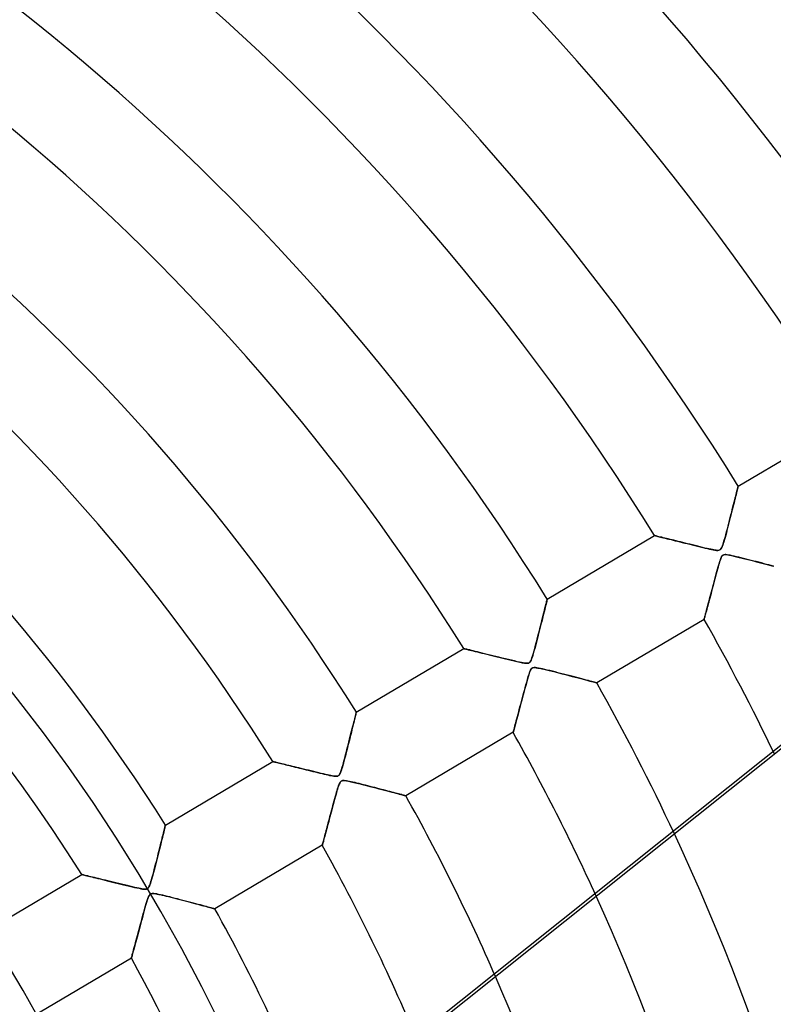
# Model space of a CAD drawing. Header units: millimetres. Extents: x -550 to 550, y -550 to 550.
# Tile 47 of 57: x 144 to 221, y 81 to 182. Entities that reach past the tile are written whole.
import ezdxf

# ---------------------------------------------------------------- set-up
doc = ezdxf.new("R2010")
doc.units = ezdxf.units.MM
doc.layers.add('HIDDEN', color=7, linetype='Continuous')
doc.layers.add('THICK', color=7, linetype='Continuous')

msp = doc.modelspace()

# ---------------------------------------------------------------- linework, layer by layer
at = {"layer": 'HIDDEN'}
for p, q in [((217.58, 134.49), (228.62, 141.01)), ((217.37, 133.61), (217.32, 133.42)), ((217.33, 133.47), (217.37, 133.65)), ((217.37, 133.65), (217.42, 133.81)), ((217.41, 133.79), (217.37, 133.61)), ((217.45, 133.94), (217.41, 133.79)), ((217.42, 133.81), (217.45, 133.96)), ((217.45, 133.96), (217.48, 134.09)), ((217.48, 134.08), (217.45, 133.94)), ((217.48, 134.09), (217.51, 134.21)), ((217.51, 134.2), (217.48, 134.08)), ((217.51, 134.21), (217.54, 134.31)), ((217.54, 134.3), (217.51, 134.2)), ((217.56, 134.38), (217.54, 134.3)), ((217.54, 134.31), (217.56, 134.38)), ((217.57, 134.44), (217.56, 134.38)), ((217.56, 134.38), (217.57, 134.44)), ((217.57, 134.44), (217.58, 134.47)), ((217.58, 134.47), (217.57, 134.44)), ((217.58, 134.49), (217.58, 134.47)), ((217.58, 134.47), (217.58, 134.49)), ((217.1, 132.55), (217.04, 132.3)), ((217.05, 132.35), (217.11, 132.6)), ((217.16, 132.78), (217.1, 132.55)), ((217.11, 132.6), (217.17, 132.84)), ((217.21, 133.01), (217.16, 132.78)), ((217.17, 132.84), (217.23, 133.07)), ((217.27, 133.22), (217.21, 133.01)), ((217.23, 133.07), (217.28, 133.28)), ((217.32, 133.42), (217.27, 133.22)), ((217.28, 133.28), (217.33, 133.47)), ((216.77, 131.26), (216.84, 131.54)), ((216.84, 131.54), (216.92, 131.82)), ((216.91, 131.79), (216.84, 131.52)), ((216.97, 132.05), (216.91, 131.79)), ((216.92, 131.82), (216.98, 132.09)), ((217.04, 132.3), (216.97, 132.05)), ((216.98, 132.09), (217.05, 132.35)), ((216.55, 130.39), (216.62, 130.68)), ((216.63, 130.72), (216.57, 130.46)), ((216.62, 130.68), (216.7, 130.97)), ((216.7, 130.99), (216.63, 130.72)), ((216.7, 130.97), (216.77, 131.26)), ((216.77, 131.25), (216.7, 130.99)), ((216.84, 131.52), (216.77, 131.25)), ((216.37, 129.69), (216.3, 129.45)), ((216.31, 129.49), (216.39, 129.79)), ((216.43, 129.94), (216.37, 129.69)), ((216.39, 129.79), (216.47, 130.09)), ((216.5, 130.2), (216.43, 129.94)), ((216.47, 130.09), (216.55, 130.39)), ((216.57, 130.46), (216.5, 130.2)), ((197.95, 122.88), (208.99, 129.41)), ((209, 129.4), (208.99, 129.41)), ((208.99, 129.41), (209, 129.4)), ((209.03, 129.4), (209, 129.4)), ((209, 129.4), (209.03, 129.4)), ((209.08, 129.38), (209.03, 129.4)), ((209.03, 129.4), (209.08, 129.38)), ((209.15, 129.37), (209.08, 129.38)), ((209.08, 129.38), (209.15, 129.37)), ((209.23, 129.35), (209.15, 129.37)), ((209.15, 129.37), (209.23, 129.35)), ((209.33, 129.32), (209.23, 129.35)), ((209.23, 129.35), (209.34, 129.32)), ((209.44, 129.29), (209.33, 129.32)), ((209.34, 129.32), (209.46, 129.29)), ((209.57, 129.26), (209.44, 129.29)), ((209.46, 129.29), (209.6, 129.26)), ((209.72, 129.23), (209.57, 129.26)), ((209.6, 129.26), (209.75, 129.22)), ((209.87, 129.19), (209.72, 129.23)), ((209.75, 129.22), (209.91, 129.18)), ((210.03, 129.15), (209.87, 129.19)), ((209.91, 129.18), (210.09, 129.14)), ((210.21, 129.11), (210.03, 129.15)), ((210.09, 129.14), (210.28, 129.09)), ((210.39, 129.06), (210.21, 129.11)), ((210.28, 129.09), (210.47, 129.04)), ((210.58, 129.01), (210.39, 129.06)), ((210.47, 129.04), (210.68, 128.99)), ((210.78, 128.97), (210.58, 129.01)), ((210.68, 128.99), (210.9, 128.94)), ((210.98, 128.92), (210.78, 128.97)), ((210.9, 128.94), (211.12, 128.88)), ((211.2, 128.86), (210.98, 128.92)), ((211.12, 128.88), (211.35, 128.82)), ((211.42, 128.81), (211.2, 128.86)), ((211.35, 128.82), (211.59, 128.76)), ((211.65, 128.75), (211.42, 128.81)), ((211.59, 128.76), (211.84, 128.7)), ((211.88, 128.69), (211.65, 128.75)), ((211.84, 128.7), (212.09, 128.64)), ((212.13, 128.63), (211.88, 128.69)), ((212.09, 128.64), (212.34, 128.58)), ((212.38, 128.57), (212.13, 128.63)), ((212.34, 128.58), (212.6, 128.51)), ((212.63, 128.51), (212.38, 128.57)), ((212.6, 128.51), (212.86, 128.45)), ((212.89, 128.44), (212.63, 128.51)), ((215.97, 128.34), (216.03, 128.51)), ((216.05, 128.59), (216, 128.42)), ((216.03, 128.51), (216.09, 128.71)), ((216.11, 128.78), (216.05, 128.59)), ((216.09, 128.71), (216.16, 128.94)), ((216.17, 128.99), (216.11, 128.78)), ((216.16, 128.94), (216.23, 129.21)), ((216.24, 129.21), (216.17, 128.99)), ((216.23, 129.21), (216.31, 129.49)), ((216.3, 129.45), (216.24, 129.21)), ((212.86, 128.45), (213.13, 128.38)), ((213.16, 128.38), (212.89, 128.44)), ((213.13, 128.38), (213.4, 128.32)), ((213.43, 128.31), (213.16, 128.38)), ((213.4, 128.32), (213.67, 128.25)), ((213.68, 128.25), (213.43, 128.31)), ((213.67, 128.25), (213.94, 128.19)), ((213.93, 128.19), (213.68, 128.25)), ((214.16, 128.13), (213.93, 128.19)), ((213.94, 128.19), (214.19, 128.13)), ((214.38, 128.08), (214.16, 128.13)), ((214.19, 128.13), (214.42, 128.07)), ((214.58, 128.04), (214.38, 128.08)), ((214.42, 128.07), (214.64, 128.02)), ((214.76, 128), (214.58, 128.04)), ((214.64, 128.02), (214.83, 127.98)), ((214.93, 127.96), (214.76, 128)), ((214.83, 127.98), (215.01, 127.95)), ((215.07, 127.93), (214.93, 127.96)), ((215.01, 127.95), (215.17, 127.92)), ((215.2, 127.91), (215.07, 127.93)), ((215.17, 127.92), (215.34, 127.89)), ((215.31, 127.9), (215.2, 127.91)), ((215.41, 127.89), (215.31, 127.9)), ((215.34, 127.89), (215.48, 127.89)), ((215.49, 127.89), (215.41, 127.89)), ((215.48, 127.89), (215.6, 127.9)), ((215.57, 127.89), (215.49, 127.89)), ((215.63, 127.9), (215.57, 127.89)), ((215.6, 127.9), (215.69, 127.93)), ((215.68, 127.92), (215.63, 127.9)), ((215.73, 127.95), (215.68, 127.92)), ((215.69, 127.93), (215.77, 127.98)), ((215.78, 127.99), (215.73, 127.95)), ((215.77, 127.98), (215.84, 128.07)), ((215.82, 128.04), (215.78, 127.99)), ((215.86, 128.1), (215.82, 128.04)), ((215.84, 128.07), (215.91, 128.19)), ((215.9, 128.17), (215.86, 128.1)), ((215.95, 128.28), (215.9, 128.17)), ((215.91, 128.19), (215.97, 128.34)), ((216, 128.42), (215.95, 128.28)), ((215.63, 126.53), (215.57, 126.35)), ((215.59, 126.41), (215.65, 126.6)), ((215.68, 126.7), (215.63, 126.53)), ((215.65, 126.6), (215.7, 126.77)), ((215.72, 126.84), (215.68, 126.7)), ((215.7, 126.77), (215.76, 126.93)), ((215.76, 126.96), (215.72, 126.84)), ((215.76, 126.93), (215.81, 127.09)), ((215.8, 127.06), (215.76, 126.96)), ((215.84, 127.15), (215.8, 127.06)), ((215.81, 127.09), (215.88, 127.22)), ((215.88, 127.23), (215.84, 127.15)), ((215.88, 127.22), (215.94, 127.32)), ((215.92, 127.29), (215.88, 127.23)), ((215.96, 127.34), (215.92, 127.29)), ((215.94, 127.32), (216.02, 127.38)), ((216.01, 127.38), (215.96, 127.34)), ((216.05, 127.41), (216.01, 127.38)), ((216.02, 127.38), (216.1, 127.43)), ((216.11, 127.43), (216.05, 127.41)), ((216.1, 127.43), (216.21, 127.45)), ((216.17, 127.44), (216.11, 127.43)), ((216.24, 127.45), (216.17, 127.44)), ((216.21, 127.45), (216.35, 127.45)), ((216.33, 127.45), (216.24, 127.45)), ((216.45, 127.44), (216.33, 127.45)), ((216.35, 127.45), (216.51, 127.43)), ((216.59, 127.41), (216.45, 127.44)), ((216.51, 127.43), (216.68, 127.4)), ((216.77, 127.38), (216.59, 127.41)), ((216.68, 127.4), (216.89, 127.36)), ((216.96, 127.34), (216.77, 127.38)), ((216.89, 127.36), (217.13, 127.3)), ((217.17, 127.29), (216.96, 127.34)), ((217.13, 127.3), (217.4, 127.24)), ((217.4, 127.24), (217.17, 127.29)), ((217.4, 127.24), (217.68, 127.17)), ((217.64, 127.18), (217.4, 127.24)), ((217.88, 127.12), (217.64, 127.18)), ((217.68, 127.17), (217.98, 127.1)), ((218.14, 127.06), (217.88, 127.12)), ((217.98, 127.1), (218.28, 127.02)), ((218.39, 127), (218.14, 127.06)), ((218.28, 127.02), (218.58, 126.95)), ((218.65, 126.93), (218.39, 127)), ((218.58, 126.95), (218.88, 126.87)), ((218.92, 126.86), (218.65, 126.93)), ((218.88, 126.87), (219.17, 126.8)), ((219.18, 126.79), (218.92, 126.86)), ((219.17, 126.8), (219.46, 126.72)), ((219.45, 126.73), (219.18, 126.79)), ((219.72, 126.66), (219.45, 126.73)), ((219.46, 126.72), (219.74, 126.65)), ((219.98, 126.59), (219.72, 126.66)), ((219.74, 126.65), (220.01, 126.58)), ((220.24, 126.52), (219.98, 126.59)), ((220.01, 126.58), (220.28, 126.51)), ((220.49, 126.45), (220.24, 126.52)), ((220.28, 126.51), (220.55, 126.44)), ((215.33, 125.47), (215.26, 125.21)), ((215.33, 125.46), (215.4, 125.72)), ((215.39, 125.71), (215.33, 125.47)), ((215.46, 125.94), (215.39, 125.71)), ((215.4, 125.72), (215.47, 125.97)), ((215.52, 126.15), (215.46, 125.94)), ((215.47, 125.97), (215.53, 126.2)), ((215.57, 126.35), (215.52, 126.15)), ((215.53, 126.2), (215.59, 126.41)), ((220.74, 126.39), (220.49, 126.45)), ((220.55, 126.44), (220.8, 126.37)), ((220.97, 126.33), (220.74, 126.39)), ((220.8, 126.37), (221.03, 126.31)), ((221.2, 126.27), (220.97, 126.33)), ((221.03, 126.31), (221.26, 126.25)), ((215.04, 124.39), (215.11, 124.65)), ((215.12, 124.68), (215.05, 124.42)), ((215.11, 124.65), (215.18, 124.92)), ((215.19, 124.95), (215.12, 124.68)), ((215.18, 124.92), (215.25, 125.19)), ((215.26, 125.21), (215.19, 124.95)), ((215.25, 125.19), (215.33, 125.46)), ((214.79, 123.44), (214.73, 123.21)), ((214.77, 123.39), (214.84, 123.63)), ((214.85, 123.68), (214.79, 123.44)), ((214.84, 123.63), (214.9, 123.88)), ((214.91, 123.92), (214.85, 123.68)), ((214.9, 123.88), (214.97, 124.13)), ((214.98, 124.17), (214.91, 123.92)), ((214.97, 124.13), (215.04, 124.39)), ((215.05, 124.42), (214.98, 124.17)), ((197.82, 122.33), (197.86, 122.49)), ((197.86, 122.52), (197.83, 122.37)), ((197.9, 122.64), (197.86, 122.52)), ((197.86, 122.49), (197.89, 122.63)), ((197.89, 122.63), (197.92, 122.74)), ((197.92, 122.74), (197.9, 122.64)), ((197.94, 122.82), (197.92, 122.74)), ((197.92, 122.74), (197.94, 122.81)), ((197.95, 122.86), (197.94, 122.82)), ((197.94, 122.81), (197.95, 122.86)), ((197.95, 122.88), (197.95, 122.86)), ((197.95, 122.86), (197.95, 122.88)), ((214.48, 122.27), (214.53, 122.48)), ((214.56, 122.57), (214.5, 122.38)), ((214.53, 122.48), (214.59, 122.7)), ((214.61, 122.78), (214.56, 122.57)), ((214.59, 122.7), (214.65, 122.92)), ((214.67, 122.99), (214.61, 122.78)), ((214.65, 122.92), (214.71, 123.15)), ((214.73, 123.21), (214.67, 122.99)), ((214.71, 123.15), (214.77, 123.39)), ((197.54, 121.22), (197.61, 121.48)), ((197.63, 121.58), (197.57, 121.34)), ((197.61, 121.48), (197.67, 121.72)), ((197.69, 121.8), (197.63, 121.58)), ((197.67, 121.72), (197.72, 121.95)), ((197.74, 122.01), (197.69, 121.8)), ((197.72, 121.95), (197.77, 122.15)), ((197.78, 122.2), (197.74, 122.01)), ((197.77, 122.15), (197.82, 122.33)), ((197.83, 122.37), (197.78, 122.2)), ((214.24, 121.4), (214.28, 121.55)), ((214.27, 121.52), (214.24, 121.38)), ((214.31, 121.67), (214.27, 121.52)), ((214.28, 121.55), (214.33, 121.71)), ((214.36, 121.84), (214.31, 121.67)), ((214.33, 121.71), (214.37, 121.89)), ((214.4, 122.01), (214.36, 121.84)), ((214.37, 121.89), (214.42, 122.08)), ((214.45, 122.19), (214.4, 122.01)), ((214.42, 122.08), (214.48, 122.27)), ((214.5, 122.38), (214.45, 122.19)), ((197.38, 120.57), (197.31, 120.29)), ((197.32, 120.33), (197.4, 120.65)), ((197.45, 120.84), (197.38, 120.57)), ((197.4, 120.65), (197.47, 120.94)), ((197.51, 121.09), (197.45, 120.84)), ((197.47, 120.94), (197.54, 121.22)), ((197.57, 121.34), (197.51, 121.09)), ((214.08, 120.8), (203.04, 114.27)), ((214.08, 120.81), (214.09, 120.84)), ((214.09, 120.84), (214.08, 120.81)), ((214.08, 120.8), (214.08, 120.81)), ((214.08, 120.81), (214.08, 120.8)), ((214.09, 120.84), (214.1, 120.89)), ((214.1, 120.89), (214.09, 120.84)), ((214.1, 120.89), (214.12, 120.95)), ((214.12, 120.95), (214.1, 120.89)), ((214.12, 120.95), (214.15, 121.04)), ((214.14, 121.04), (214.12, 120.95)), ((214.17, 121.13), (214.14, 121.04)), ((214.15, 121.04), (214.17, 121.14)), ((214.17, 121.14), (214.21, 121.26)), ((214.2, 121.25), (214.17, 121.13)), ((214.24, 121.38), (214.2, 121.25)), ((214.21, 121.26), (214.24, 121.4)), ((197.09, 119.44), (197.02, 119.16)), ((197.06, 119.3), (197.15, 119.66)), ((197.17, 119.73), (197.09, 119.44)), ((197.15, 119.66), (197.24, 120.01)), ((197.24, 120.01), (197.17, 119.73)), ((197.24, 120.01), (197.32, 120.33)), ((197.31, 120.29), (197.24, 120.01)), ((196.79, 118.27), (196.88, 118.6)), ((196.87, 118.6), (196.8, 118.32)), ((196.95, 118.87), (196.87, 118.6)), ((196.88, 118.6), (196.96, 118.94)), ((197.02, 119.16), (196.95, 118.87)), ((196.96, 118.94), (197.06, 119.3)), ((178.32, 111.27), (189.36, 117.8)), ((189.37, 117.79), (189.36, 117.8)), ((189.36, 117.8), (189.37, 117.79)), ((189.41, 117.78), (189.37, 117.79)), ((189.37, 117.79), (189.42, 117.78)), ((189.48, 117.77), (189.41, 117.78)), ((189.42, 117.78), (189.48, 117.77)), ((189.57, 117.75), (189.48, 117.77)), ((189.48, 117.77), (189.57, 117.74)), ((189.68, 117.72), (189.57, 117.75)), ((189.57, 117.74), (189.69, 117.72)), ((189.82, 117.68), (189.68, 117.72)), ((189.69, 117.72), (189.83, 117.68)), ((189.98, 117.65), (189.82, 117.68)), ((189.83, 117.68), (189.98, 117.64)), ((190.15, 117.6), (189.98, 117.65)), ((189.98, 117.64), (190.15, 117.6)), ((190.34, 117.56), (190.15, 117.6)), ((190.15, 117.6), (190.34, 117.56)), ((190.55, 117.51), (190.34, 117.56)), ((190.34, 117.56), (190.55, 117.51)), ((190.77, 117.45), (190.55, 117.51)), ((190.55, 117.51), (190.77, 117.45)), ((191, 117.39), (190.77, 117.45)), ((190.77, 117.45), (190.99, 117.4)), ((190.99, 117.4), (191.23, 117.34)), ((191.25, 117.33), (191, 117.39)), ((196.5, 117.22), (196.56, 117.44)), ((196.59, 117.54), (196.52, 117.3)), ((196.56, 117.44), (196.63, 117.69)), ((196.66, 117.79), (196.59, 117.54)), ((196.63, 117.69), (196.71, 117.97)), ((196.73, 118.05), (196.66, 117.79)), ((196.71, 117.97), (196.79, 118.27)), ((196.8, 118.32), (196.73, 118.05)), ((191.23, 117.34), (191.48, 117.28)), ((191.51, 117.27), (191.25, 117.33)), ((191.48, 117.28), (191.73, 117.21)), ((191.78, 117.2), (191.51, 117.27)), ((191.73, 117.21), (191.99, 117.15)), ((192.07, 117.13), (191.78, 117.2)), ((191.99, 117.15), (192.26, 117.08)), ((192.36, 117.06), (192.07, 117.13)), ((192.26, 117.08), (192.53, 117.02)), ((192.67, 116.98), (192.36, 117.06)), ((192.53, 117.02), (192.81, 116.95)), ((192.99, 116.9), (192.67, 116.98)), ((192.81, 116.95), (193.1, 116.88)), ((193.32, 116.82), (192.99, 116.9)), ((193.1, 116.88), (193.38, 116.81)), ((193.65, 116.74), (193.32, 116.82)), ((193.38, 116.81), (193.67, 116.74)), ((193.98, 116.66), (193.65, 116.74)), ((193.67, 116.74), (193.96, 116.67)), ((193.96, 116.67), (194.25, 116.6)), ((194.29, 116.59), (193.98, 116.66)), ((194.25, 116.6), (194.55, 116.53)), ((194.58, 116.52), (194.29, 116.59)), ((194.55, 116.53), (194.84, 116.46)), ((194.85, 116.45), (194.58, 116.52)), ((194.84, 116.46), (195.13, 116.39)), ((195.09, 116.4), (194.85, 116.45)), ((195.3, 116.36), (195.09, 116.4)), ((195.13, 116.39), (195.39, 116.34)), ((195.49, 116.32), (195.3, 116.36)), ((196.05, 116.31), (196.14, 116.37)), ((196.12, 116.35), (196.05, 116.31)), ((196.18, 116.41), (196.12, 116.35)), ((196.14, 116.37), (196.21, 116.45)), ((196.23, 116.49), (196.18, 116.41)), ((196.21, 116.45), (196.27, 116.55)), ((196.29, 116.6), (196.23, 116.49)), ((196.27, 116.55), (196.33, 116.68)), ((196.34, 116.73), (196.29, 116.6)), ((196.33, 116.68), (196.38, 116.84)), ((196.4, 116.89), (196.34, 116.73)), ((196.38, 116.84), (196.44, 117.02)), ((196.46, 117.08), (196.4, 116.89)), ((196.44, 117.02), (196.5, 117.22)), ((196.52, 117.3), (196.46, 117.08)), ((195.39, 116.34), (195.62, 116.3)), ((195.64, 116.3), (195.49, 116.32)), ((195.62, 116.3), (195.81, 116.28)), ((195.77, 116.28), (195.64, 116.3)), ((195.88, 116.28), (195.77, 116.28)), ((195.81, 116.28), (195.95, 116.29)), ((195.97, 116.29), (195.88, 116.28)), ((195.95, 116.29), (196.05, 116.31)), ((196.05, 116.31), (195.97, 116.29)), ((196.08, 115.18), (196.16, 115.4)), ((196.16, 115.41), (196.11, 115.27)), ((196.16, 115.4), (196.23, 115.57)), ((196.21, 115.54), (196.16, 115.41)), ((196.26, 115.63), (196.21, 115.54)), ((196.23, 115.57), (196.3, 115.69)), ((196.32, 115.71), (196.26, 115.63)), ((196.3, 115.69), (196.38, 115.77)), ((196.37, 115.76), (196.32, 115.71)), ((196.44, 115.81), (196.37, 115.76)), ((196.38, 115.77), (196.46, 115.81)), ((196.52, 115.83), (196.44, 115.81)), ((196.46, 115.81), (196.57, 115.84)), ((196.62, 115.84), (196.52, 115.83)), ((196.57, 115.84), (196.69, 115.84)), ((196.74, 115.84), (196.62, 115.84)), ((196.69, 115.84), (196.83, 115.83)), ((196.88, 115.82), (196.74, 115.84)), ((196.83, 115.83), (196.99, 115.8)), ((197.05, 115.79), (196.88, 115.82)), ((196.99, 115.8), (197.18, 115.77)), ((197.25, 115.76), (197.05, 115.79)), ((197.18, 115.77), (197.39, 115.72)), ((197.47, 115.71), (197.25, 115.76)), ((197.39, 115.72), (197.61, 115.67)), ((197.71, 115.65), (197.47, 115.71)), ((197.61, 115.67), (197.86, 115.61)), ((197.96, 115.59), (197.71, 115.65)), ((197.86, 115.61), (198.14, 115.55)), ((198.23, 115.53), (197.96, 115.59)), ((198.14, 115.55), (198.45, 115.47)), ((198.5, 115.46), (198.23, 115.53)), ((198.45, 115.47), (198.77, 115.39)), ((198.77, 115.39), (198.5, 115.46)), ((198.77, 115.39), (199.12, 115.3)), ((199.05, 115.32), (198.77, 115.39)), ((195.76, 114.06), (195.84, 114.35)), ((195.84, 114.38), (195.77, 114.09)), ((195.92, 114.64), (195.84, 114.38)), ((195.84, 114.35), (195.92, 114.63)), ((195.92, 114.63), (196, 114.92)), ((195.99, 114.88), (195.92, 114.64)), ((196.05, 115.09), (195.99, 114.88)), ((196, 114.92), (196.08, 115.18)), ((196.11, 115.27), (196.05, 115.09)), ((199.33, 115.25), (199.05, 115.32)), ((199.12, 115.3), (199.48, 115.21)), ((199.62, 115.17), (199.33, 115.25)), ((199.48, 115.21), (199.84, 115.12)), ((199.9, 115.1), (199.62, 115.17)), ((199.84, 115.12), (200.18, 115.03)), ((200.19, 115.02), (199.9, 115.1)), ((200.18, 115.03), (200.51, 114.94)), ((200.47, 114.95), (200.19, 115.02)), ((200.74, 114.88), (200.47, 114.95)), ((200.51, 114.94), (200.82, 114.86)), ((201.01, 114.81), (200.74, 114.88)), ((200.82, 114.86), (201.12, 114.78)), ((201.27, 114.74), (201.01, 114.81)), ((201.12, 114.78), (201.39, 114.71)), ((201.51, 114.68), (201.27, 114.74)), ((201.39, 114.71), (201.65, 114.64)), ((201.75, 114.61), (201.51, 114.68)), ((201.65, 114.64), (201.89, 114.58)), ((201.97, 114.56), (201.75, 114.61)), ((201.89, 114.58), (202.12, 114.52)), ((202.18, 114.5), (201.97, 114.56)), ((202.12, 114.52), (202.32, 114.46)), ((202.37, 114.45), (202.18, 114.5)), ((202.32, 114.46), (202.5, 114.42)), ((202.54, 114.41), (202.37, 114.45)), ((202.5, 114.42), (202.66, 114.37)), ((202.68, 114.37), (202.54, 114.41)), ((202.66, 114.37), (202.8, 114.34)), ((202.81, 114.33), (202.68, 114.37)), ((202.8, 114.34), (202.9, 114.31)), ((202.91, 114.31), (202.81, 114.33)), ((195.59, 113.46), (195.51, 113.13)), ((195.52, 113.19), (195.6, 113.48)), ((195.68, 113.78), (195.59, 113.46)), ((195.6, 113.48), (195.68, 113.77)), ((195.77, 114.09), (195.68, 113.78)), ((195.68, 113.77), (195.76, 114.06)), ((202.9, 114.31), (202.98, 114.29)), ((202.98, 114.29), (202.91, 114.31)), ((202.98, 114.29), (203.03, 114.27)), ((203.03, 114.27), (202.98, 114.29)), ((203.03, 114.27), (203.04, 114.27)), ((203.04, 114.27), (203.03, 114.27)), ((195.22, 112.07), (195.3, 112.35)), ((195.33, 112.48), (195.25, 112.17)), ((195.3, 112.35), (195.37, 112.62)), ((195.42, 112.8), (195.33, 112.48)), ((195.37, 112.62), (195.45, 112.9)), ((195.51, 113.13), (195.42, 112.8)), ((195.45, 112.9), (195.52, 113.19)), ((194.95, 111.05), (195.02, 111.29)), ((195.02, 111.32), (194.96, 111.07)), ((195.1, 111.6), (195.02, 111.32)), ((195.02, 111.29), (195.08, 111.55)), ((195.08, 111.55), (195.15, 111.81)), ((195.17, 111.88), (195.1, 111.6)), ((195.15, 111.81), (195.22, 112.07)), ((195.25, 112.17), (195.17, 111.88)), ((151.11, 51.37), (226.22, 111.27)), ((178.1, 110.36), (178.06, 110.19)), ((178.07, 110.24), (178.12, 110.42)), ((178.14, 110.52), (178.1, 110.36)), ((178.12, 110.42), (178.16, 110.59)), ((178.17, 110.66), (178.14, 110.52)), ((178.16, 110.59), (178.19, 110.74)), ((178.21, 110.8), (178.17, 110.66)), ((178.19, 110.74), (178.23, 110.88)), ((178.24, 110.92), (178.21, 110.8)), ((178.23, 110.88), (178.26, 110.99)), ((178.26, 111.02), (178.24, 110.92)), ((178.28, 111.11), (178.26, 111.02)), ((178.26, 110.99), (178.28, 111.09)), ((178.3, 111.18), (178.28, 111.11)), ((178.28, 111.09), (178.3, 111.17)), ((178.31, 111.23), (178.3, 111.18)), ((178.3, 111.17), (178.31, 111.22)), ((178.32, 111.26), (178.31, 111.23)), ((178.31, 111.22), (178.32, 111.26)), ((178.32, 111.27), (178.32, 111.26)), ((178.32, 111.26), (178.32, 111.27)), ((194.71, 110.17), (194.77, 110.37)), ((194.77, 110.37), (194.71, 110.16)), ((194.77, 110.37), (194.83, 110.59)), ((194.83, 110.59), (194.77, 110.37)), ((194.89, 110.82), (194.83, 110.59)), ((194.83, 110.59), (194.89, 110.81)), ((194.96, 111.07), (194.89, 110.82)), ((194.89, 110.81), (194.95, 111.05)), ((177.77, 109.06), (177.84, 109.32)), ((177.86, 109.41), (177.81, 109.19)), ((177.84, 109.32), (177.91, 109.58)), ((177.91, 109.61), (177.86, 109.41)), ((177.96, 109.81), (177.91, 109.61)), ((177.91, 109.58), (177.96, 109.81)), ((177.96, 109.81), (178.02, 110.04)), ((178.01, 110), (177.96, 109.81)), ((178.06, 110.19), (178.01, 110)), ((178.02, 110.04), (178.07, 110.24)), ((194.47, 109.24), (194.48, 109.31)), ((194.48, 109.31), (194.47, 109.24)), ((194.48, 109.31), (194.51, 109.4)), ((194.51, 109.4), (194.48, 109.31)), ((194.51, 109.4), (194.54, 109.52)), ((194.54, 109.51), (194.51, 109.4)), ((194.54, 109.52), (194.58, 109.65)), ((194.57, 109.64), (194.54, 109.51)), ((194.62, 109.8), (194.57, 109.64)), ((194.58, 109.65), (194.62, 109.81)), ((194.62, 109.81), (194.66, 109.98)), ((194.66, 109.97), (194.62, 109.8)), ((194.66, 109.98), (194.71, 110.17)), ((194.71, 110.16), (194.66, 109.97)), ((177.58, 108.28), (177.52, 108.05)), ((177.55, 108.18), (177.63, 108.48)), ((177.64, 108.52), (177.58, 108.28)), ((177.63, 108.48), (177.7, 108.78)), ((177.7, 108.75), (177.64, 108.52)), ((177.7, 108.78), (177.77, 109.06)), ((177.75, 108.97), (177.7, 108.75)), ((177.81, 109.19), (177.75, 108.97)), ((194.45, 109.19), (183.41, 102.66)), ((194.45, 109.2), (194.47, 109.24)), ((194.47, 109.24), (194.45, 109.2)), ((194.45, 109.19), (194.45, 109.2)), ((194.45, 109.2), (194.45, 109.19)), ((177.34, 107.35), (177.28, 107.12)), ((177.31, 107.22), (177.39, 107.55)), ((177.4, 107.58), (177.34, 107.35)), ((177.39, 107.55), (177.48, 107.87)), ((177.46, 107.82), (177.4, 107.58)), ((177.52, 108.05), (177.46, 107.82)), ((177.48, 107.87), (177.55, 108.18)), ((177.05, 106.24), (177, 106.03)), ((177.04, 106.22), (177.13, 106.55)), ((177.11, 106.45), (177.05, 106.24)), ((177.17, 106.67), (177.11, 106.45)), ((177.13, 106.55), (177.22, 106.89)), ((177.23, 106.9), (177.17, 106.67)), ((177.22, 106.89), (177.31, 107.22)), ((177.28, 107.12), (177.23, 106.9)), ((158.69, 99.66), (169.73, 106.19)), ((169.74, 106.19), (169.73, 106.19)), ((169.73, 106.19), (169.74, 106.18)), ((169.76, 106.18), (169.74, 106.19)), ((169.74, 106.18), (169.77, 106.18)), ((169.81, 106.17), (169.76, 106.18)), ((169.77, 106.18), (169.81, 106.17)), ((169.86, 106.15), (169.81, 106.17)), ((169.81, 106.17), (169.88, 106.15)), ((169.94, 106.14), (169.86, 106.15)), ((169.88, 106.15), (169.95, 106.13)), ((170.03, 106.12), (169.94, 106.14)), ((169.95, 106.13), (170.05, 106.11)), ((170.13, 106.09), (170.03, 106.12)), ((170.05, 106.11), (170.16, 106.08)), ((170.25, 106.06), (170.13, 106.09)), ((170.16, 106.08), (170.28, 106.05)), ((170.38, 106.03), (170.25, 106.06)), ((170.28, 106.05), (170.42, 106.02)), ((170.52, 106), (170.38, 106.03)), ((170.42, 106.02), (170.56, 105.98)), ((170.67, 105.96), (170.52, 106)), ((170.56, 105.98), (170.72, 105.95)), ((170.83, 105.92), (170.67, 105.96)), ((170.72, 105.95), (170.89, 105.91)), ((171, 105.88), (170.83, 105.92)), ((170.89, 105.91), (171.06, 105.86)), ((171.18, 105.83), (171, 105.88)), ((171.06, 105.86), (171.25, 105.82)), ((171.37, 105.79), (171.18, 105.83)), ((171.25, 105.82), (171.44, 105.77)), ((171.56, 105.74), (171.37, 105.79)), ((171.44, 105.77), (171.64, 105.72)), ((171.76, 105.69), (171.56, 105.74)), ((171.64, 105.72), (171.84, 105.67)), ((171.98, 105.64), (171.76, 105.69)), ((171.84, 105.67), (172.05, 105.62)), ((172.2, 105.58), (171.98, 105.64)), ((172.05, 105.62), (172.26, 105.57)), ((172.42, 105.53), (172.2, 105.58)), ((172.26, 105.57), (172.48, 105.52)), ((172.66, 105.47), (172.42, 105.53)), ((172.48, 105.52), (172.7, 105.46)), ((172.9, 105.41), (172.66, 105.47)), ((172.7, 105.46), (172.92, 105.41)), ((173.15, 105.35), (172.9, 105.41)), ((172.92, 105.41), (173.15, 105.35)), ((173.41, 105.29), (173.15, 105.35)), ((173.15, 105.35), (173.38, 105.29)), ((173.38, 105.29), (173.62, 105.23)), ((173.67, 105.22), (173.41, 105.29)), ((173.62, 105.23), (173.86, 105.18)), ((176.74, 105.18), (176.81, 105.38)), ((176.79, 105.32), (176.74, 105.18)), ((176.83, 105.47), (176.79, 105.32)), ((176.81, 105.38), (176.88, 105.62)), ((176.89, 105.64), (176.83, 105.47)), ((176.88, 105.62), (176.96, 105.9)), ((176.94, 105.83), (176.89, 105.64)), ((177, 106.03), (176.94, 105.83)), ((176.96, 105.9), (177.04, 106.22)), ((173.94, 105.16), (173.67, 105.22)), ((173.86, 105.18), (174.09, 105.12)), ((174.2, 105.09), (173.94, 105.16)), ((174.09, 105.12), (174.33, 105.06)), ((174.46, 105.03), (174.2, 105.09)), ((174.33, 105.06), (174.57, 105)), ((174.7, 104.97), (174.46, 105.03)), ((174.57, 105), (174.8, 104.95)), ((174.93, 104.92), (174.7, 104.97)), ((174.8, 104.95), (175.01, 104.9)), ((175.15, 104.86), (174.93, 104.92)), ((175.01, 104.9), (175.21, 104.85)), ((175.35, 104.82), (175.15, 104.86)), ((175.21, 104.85), (175.4, 104.81)), ((175.54, 104.78), (175.35, 104.82)), ((175.4, 104.81), (175.57, 104.77)), ((175.7, 104.74), (175.54, 104.78)), ((175.57, 104.77), (175.73, 104.74)), ((175.85, 104.72), (175.7, 104.74)), ((175.73, 104.74), (175.88, 104.71)), ((175.98, 104.7), (175.85, 104.72)), ((175.88, 104.71), (176.02, 104.69)), ((176.09, 104.68), (175.98, 104.7)), ((176.02, 104.69), (176.14, 104.68)), ((176.19, 104.68), (176.09, 104.68)), ((176.14, 104.68), (176.25, 104.67)), ((176.27, 104.68), (176.19, 104.68)), ((176.25, 104.67), (176.34, 104.68)), ((176.34, 104.68), (176.27, 104.68)), ((176.41, 104.7), (176.34, 104.68)), ((176.34, 104.68), (176.41, 104.7)), ((176.46, 104.73), (176.41, 104.7)), ((176.41, 104.7), (176.47, 104.73)), ((176.51, 104.76), (176.46, 104.73)), ((176.47, 104.73), (176.53, 104.78)), ((176.56, 104.81), (176.51, 104.76)), ((176.53, 104.78), (176.58, 104.83)), ((176.61, 104.88), (176.56, 104.81)), ((176.58, 104.83), (176.63, 104.91)), ((176.65, 104.96), (176.61, 104.88)), ((176.63, 104.91), (176.68, 105.02)), ((176.69, 105.06), (176.65, 104.96)), ((176.68, 105.02), (176.74, 105.18)), ((176.74, 105.18), (176.69, 105.06)), ((176.79, 104.19), (176.86, 104.22)), ((176.91, 104.23), (176.84, 104.21)), ((176.86, 104.22), (176.93, 104.23)), ((176.99, 104.23), (176.91, 104.23)), ((176.93, 104.23), (177.03, 104.24)), ((177.08, 104.23), (176.99, 104.23)), ((177.03, 104.24), (177.15, 104.23)), ((177.19, 104.22), (177.08, 104.23)), ((177.15, 104.23), (177.31, 104.21)), ((177.31, 104.21), (177.19, 104.22)), ((176.29, 103.03), (176.34, 103.21)), ((176.38, 103.35), (176.33, 103.17)), ((176.34, 103.21), (176.39, 103.38)), ((176.43, 103.51), (176.38, 103.35)), ((176.39, 103.38), (176.44, 103.54)), ((176.48, 103.65), (176.43, 103.51)), ((176.44, 103.54), (176.49, 103.68)), ((176.52, 103.77), (176.48, 103.65)), ((176.49, 103.68), (176.54, 103.81)), ((176.56, 103.88), (176.52, 103.77)), ((176.54, 103.81), (176.59, 103.93)), ((176.61, 103.96), (176.56, 103.88)), ((176.59, 103.93), (176.64, 104.02)), ((176.65, 104.04), (176.61, 103.96)), ((176.64, 104.02), (176.69, 104.1)), ((176.69, 104.1), (176.65, 104.04)), ((176.69, 104.1), (176.74, 104.15)), ((176.73, 104.15), (176.69, 104.1)), ((176.78, 104.18), (176.73, 104.15)), ((176.74, 104.15), (176.79, 104.19)), ((176.84, 104.21), (176.78, 104.18)), ((177.31, 104.21), (177.52, 104.17)), ((177.46, 104.18), (177.31, 104.21)), ((177.62, 104.15), (177.46, 104.18)), ((177.52, 104.17), (177.77, 104.12)), ((177.79, 104.11), (177.62, 104.15)), ((177.77, 104.12), (178.06, 104.05)), ((177.98, 104.07), (177.79, 104.11)), ((178.19, 104.02), (177.98, 104.07)), ((178.06, 104.05), (178.37, 103.98)), ((178.39, 103.97), (178.19, 104.02)), ((178.37, 103.98), (178.71, 103.89)), ((178.61, 103.92), (178.39, 103.97)), ((178.83, 103.86), (178.61, 103.92)), ((178.71, 103.89), (179.05, 103.81)), ((179.05, 103.81), (178.83, 103.86)), ((179.05, 103.81), (179.38, 103.72)), ((179.28, 103.75), (179.05, 103.81)), ((179.51, 103.69), (179.28, 103.75)), ((179.38, 103.72), (179.71, 103.64)), ((179.74, 103.63), (179.51, 103.69)), ((179.71, 103.64), (180.03, 103.56)), ((179.97, 103.57), (179.74, 103.63)), ((180.21, 103.51), (179.97, 103.57)), ((180.03, 103.56), (180.34, 103.48)), ((180.44, 103.45), (180.21, 103.51)), ((180.34, 103.48), (180.64, 103.4)), ((180.67, 103.39), (180.44, 103.45)), ((180.64, 103.4), (180.93, 103.32)), ((180.9, 103.33), (180.67, 103.39)), ((181.13, 103.27), (180.9, 103.33)), ((180.93, 103.32), (181.21, 103.25)), ((181.35, 103.21), (181.13, 103.27)), ((181.21, 103.25), (181.48, 103.18)), ((181.56, 103.16), (181.35, 103.21)), ((176.08, 102.28), (176.02, 102.03)), ((176.05, 102.16), (176.11, 102.39)), ((176.15, 102.52), (176.08, 102.28)), ((176.11, 102.39), (176.18, 102.62)), ((176.21, 102.75), (176.15, 102.52)), ((176.18, 102.62), (176.24, 102.83)), ((176.27, 102.97), (176.21, 102.75)), ((176.24, 102.83), (176.29, 103.03)), ((176.33, 103.17), (176.27, 102.97)), ((181.48, 103.18), (181.73, 103.11)), ((181.77, 103.1), (181.56, 103.16)), ((181.73, 103.11), (181.97, 103.05)), ((181.96, 103.05), (181.77, 103.1)), ((182.15, 103), (181.96, 103.05)), ((181.97, 103.05), (182.19, 102.99)), ((182.34, 102.95), (182.15, 103)), ((182.19, 102.99), (182.39, 102.94)), ((182.51, 102.9), (182.34, 102.95)), ((182.39, 102.94), (182.57, 102.89)), ((182.67, 102.86), (182.51, 102.9)), ((182.57, 102.89), (182.74, 102.84)), ((182.81, 102.82), (182.67, 102.86)), ((182.74, 102.84), (182.89, 102.8)), ((182.95, 102.79), (182.81, 102.82)), ((182.89, 102.8), (183.03, 102.77)), ((183.07, 102.75), (182.95, 102.79)), ((183.03, 102.77), (183.14, 102.73)), ((183.17, 102.73), (183.07, 102.75)), ((183.14, 102.73), (183.24, 102.71)), ((183.26, 102.7), (183.17, 102.73)), ((183.24, 102.71), (183.31, 102.69)), ((183.32, 102.69), (183.26, 102.7)), ((183.31, 102.69), (183.37, 102.67)), ((183.37, 102.67), (183.32, 102.69)), ((183.37, 102.67), (183.4, 102.66)), ((183.4, 102.66), (183.37, 102.67)), ((183.4, 102.66), (183.41, 102.66)), ((183.41, 102.66), (183.4, 102.66)), ((175.8, 101.23), (175.73, 100.98)), ((175.74, 100.98), (175.8, 101.21)), ((175.87, 101.5), (175.8, 101.23)), ((175.8, 101.21), (175.86, 101.45)), ((175.86, 101.45), (175.92, 101.68)), ((175.94, 101.76), (175.87, 101.5)), ((175.92, 101.68), (175.99, 101.92)), ((176.02, 102.03), (175.94, 101.76)), ((175.99, 101.92), (176.05, 102.16)), ((175.54, 100.26), (175.48, 100.03)), ((175.5, 100.09), (175.56, 100.31)), ((175.6, 100.49), (175.54, 100.26)), ((175.56, 100.31), (175.61, 100.53)), ((175.67, 100.73), (175.6, 100.49)), ((175.61, 100.53), (175.67, 100.76)), ((175.67, 100.76), (175.74, 100.98)), ((175.73, 100.98), (175.67, 100.73)), ((158.56, 99.14), (158.6, 99.27)), ((158.59, 99.26), (158.56, 99.12)), ((158.62, 99.38), (158.59, 99.26)), ((158.6, 99.27), (158.62, 99.38)), ((158.65, 99.48), (158.62, 99.38)), ((158.62, 99.38), (158.65, 99.48)), ((158.67, 99.56), (158.65, 99.48)), ((158.65, 99.48), (158.67, 99.56)), ((158.68, 99.61), (158.67, 99.56)), ((158.67, 99.56), (158.68, 99.61)), ((158.69, 99.65), (158.68, 99.61)), ((158.68, 99.61), (158.69, 99.65)), ((158.69, 99.66), (158.69, 99.65)), ((158.69, 99.65), (158.69, 99.66)), ((175.26, 99.21), (175.21, 99.02)), ((175.23, 99.09), (175.28, 99.28)), ((175.31, 99.4), (175.26, 99.21)), ((175.28, 99.28), (175.33, 99.47)), ((175.37, 99.6), (175.31, 99.4)), ((175.33, 99.47), (175.39, 99.67)), ((175.42, 99.81), (175.37, 99.6)), ((175.39, 99.67), (175.44, 99.88)), ((175.48, 100.03), (175.42, 99.81)), ((175.44, 99.88), (175.5, 100.09)), ((158.33, 98.17), (158.27, 97.93)), ((158.31, 98.1), (158.36, 98.3)), ((158.38, 98.39), (158.33, 98.17)), ((158.36, 98.3), (158.4, 98.49)), ((158.43, 98.59), (158.38, 98.39)), ((158.4, 98.49), (158.45, 98.67)), ((158.48, 98.78), (158.43, 98.59)), ((158.45, 98.67), (158.49, 98.84)), ((158.52, 98.96), (158.48, 98.78)), ((158.49, 98.84), (158.53, 98.99)), ((158.56, 99.12), (158.52, 98.96)), ((158.53, 98.99), (158.56, 99.14)), ((174.99, 98.22), (174.96, 98.09)), ((174.97, 98.13), (175.01, 98.26)), ((175.03, 98.36), (174.99, 98.22)), ((175.01, 98.26), (175.04, 98.41)), ((175.07, 98.51), (175.03, 98.36)), ((175.04, 98.41), (175.09, 98.56)), ((175.12, 98.67), (175.07, 98.51)), ((175.09, 98.56), (175.13, 98.73)), ((175.16, 98.84), (175.12, 98.67)), ((175.13, 98.73), (175.18, 98.91)), ((175.21, 99.02), (175.16, 98.84)), ((175.18, 98.91), (175.23, 99.09)), ((158.08, 97.18), (158.01, 96.91)), ((158.03, 96.96), (158.09, 97.21)), ((158.14, 97.44), (158.08, 97.18)), ((158.09, 97.21), (158.15, 97.45)), ((158.21, 97.69), (158.14, 97.44)), ((158.15, 97.45), (158.2, 97.67)), ((158.2, 97.67), (158.26, 97.89)), ((158.27, 97.93), (158.21, 97.69)), ((158.26, 97.89), (158.31, 98.1)), ((174.82, 97.58), (163.78, 91.05)), ((174.82, 97.59), (174.83, 97.62)), ((174.83, 97.61), (174.82, 97.59)), ((174.82, 97.58), (174.82, 97.59)), ((174.82, 97.59), (174.82, 97.58)), ((174.83, 97.62), (174.84, 97.66)), ((174.84, 97.66), (174.83, 97.61)), ((174.84, 97.66), (174.86, 97.72)), ((174.86, 97.71), (174.84, 97.66)), ((174.86, 97.72), (174.88, 97.8)), ((174.88, 97.79), (174.86, 97.71)), ((174.88, 97.8), (174.91, 97.9)), ((174.9, 97.87), (174.88, 97.79)), ((174.93, 97.98), (174.9, 97.87)), ((174.91, 97.9), (174.94, 98.01)), ((174.96, 98.09), (174.93, 97.98)), ((174.94, 98.01), (174.97, 98.13)), ((157.76, 95.91), (157.83, 96.18)), ((157.87, 96.36), (157.8, 96.09)), ((157.83, 96.18), (157.9, 96.45)), ((157.94, 96.63), (157.87, 96.36)), ((157.9, 96.45), (157.96, 96.71)), ((158.01, 96.91), (157.94, 96.63)), ((157.96, 96.71), (158.03, 96.96)), ((157.49, 94.87), (157.55, 95.11)), ((157.6, 95.28), (157.53, 95.02)), ((157.55, 95.11), (157.62, 95.37)), ((157.67, 95.54), (157.6, 95.28)), ((157.62, 95.37), (157.69, 95.64)), ((157.73, 95.81), (157.67, 95.54)), ((157.69, 95.64), (157.76, 95.91)), ((157.8, 96.09), (157.73, 95.81)), ((139.06, 88.05), (150.1, 94.58)), ((150.11, 94.57), (150.1, 94.58)), ((150.1, 94.58), (150.11, 94.57)), ((150.14, 94.57), (150.11, 94.57)), ((150.11, 94.57), (150.14, 94.57)), ((150.19, 94.55), (150.14, 94.57)), ((150.14, 94.57), (150.2, 94.55)), ((150.26, 94.54), (150.19, 94.55)), ((150.2, 94.55), (150.27, 94.54)), ((150.35, 94.52), (150.26, 94.54)), ((150.27, 94.54), (150.37, 94.51)), ((150.45, 94.49), (150.35, 94.52)), ((150.37, 94.51), (150.48, 94.48)), ((150.57, 94.46), (150.45, 94.49)), ((150.48, 94.48), (150.62, 94.45)), ((150.71, 94.43), (150.57, 94.46)), ((150.62, 94.45), (150.77, 94.42)), ((150.86, 94.39), (150.71, 94.43)), ((150.77, 94.42), (150.93, 94.37)), ((151.02, 94.35), (150.86, 94.39)), ((150.93, 94.37), (151.12, 94.33)), ((151.2, 94.31), (151.02, 94.35)), ((151.12, 94.33), (151.31, 94.28)), ((151.39, 94.26), (151.2, 94.31)), ((151.31, 94.28), (151.52, 94.23)), ((151.59, 94.22), (151.39, 94.26)), ((151.52, 94.23), (151.74, 94.18)), ((151.81, 94.16), (151.59, 94.22)), ((151.74, 94.18), (151.97, 94.12)), ((152.04, 94.11), (151.81, 94.16)), ((151.97, 94.12), (152.22, 94.06)), ((152.28, 94.05), (152.04, 94.11)), ((157.26, 94.03), (157.31, 94.22)), ((157.33, 94.29), (157.27, 94.07)), ((157.31, 94.22), (157.37, 94.42)), ((157.4, 94.52), (157.33, 94.29)), ((157.37, 94.42), (157.43, 94.63)), ((157.46, 94.77), (157.4, 94.52)), ((157.43, 94.63), (157.49, 94.87)), ((157.53, 95.02), (157.46, 94.77)), ((152.22, 94.06), (152.47, 94)), ((152.53, 93.99), (152.28, 94.05)), ((152.47, 94), (152.72, 93.94)), ((152.78, 93.92), (152.53, 93.99)), ((152.72, 93.94), (152.99, 93.87)), ((153.05, 93.86), (152.78, 93.92)), ((152.99, 93.87), (153.26, 93.81)), ((153.32, 93.79), (153.05, 93.86)), ((153.26, 93.81), (153.54, 93.74)), ((153.61, 93.72), (153.32, 93.79)), ((153.54, 93.74), (153.82, 93.67)), ((153.9, 93.65), (153.61, 93.72)), ((153.82, 93.67), (154.11, 93.6)), ((154.19, 93.58), (153.9, 93.65)), ((154.11, 93.6), (154.4, 93.53)), ((154.49, 93.51), (154.19, 93.58)), ((154.4, 93.53), (154.7, 93.46)), ((154.78, 93.44), (154.49, 93.51)), ((154.7, 93.46), (154.99, 93.38)), ((155.05, 93.37), (154.78, 93.44)), ((154.99, 93.38), (155.27, 93.32)), ((155.31, 93.31), (155.05, 93.37)), ((155.27, 93.32), (155.53, 93.26)), ((155.55, 93.25), (155.31, 93.31)), ((155.53, 93.26), (155.77, 93.2)), ((155.77, 93.2), (155.55, 93.25)), ((155.96, 93.16), (155.77, 93.2)), ((155.77, 93.2), (155.99, 93.16)), ((156.13, 93.13), (155.96, 93.16)), ((155.99, 93.16), (156.18, 93.12)), ((156.28, 93.1), (156.13, 93.13)), ((156.18, 93.12), (156.34, 93.09)), ((156.41, 93.08), (156.28, 93.1)), ((156.34, 93.09), (156.47, 93.07)), ((156.52, 93.07), (156.41, 93.08)), ((156.68, 93.07), (156.76, 93.09)), ((156.76, 93.09), (156.69, 93.07)), ((156.82, 93.11), (156.76, 93.09)), ((156.76, 93.09), (156.82, 93.11)), ((156.82, 93.11), (156.88, 93.15)), ((156.87, 93.14), (156.82, 93.11)), ((156.92, 93.18), (156.87, 93.14)), ((156.88, 93.15), (156.93, 93.2)), ((156.96, 93.24), (156.92, 93.18)), ((156.93, 93.2), (156.98, 93.28)), ((157, 93.31), (156.96, 93.24)), ((156.98, 93.28), (157.03, 93.37)), ((157.04, 93.4), (157, 93.31)), ((157.03, 93.37), (157.08, 93.48)), ((157.1, 93.52), (157.04, 93.4)), ((157.08, 93.48), (157.12, 93.6)), ((157.15, 93.68), (157.1, 93.52)), ((157.12, 93.6), (157.17, 93.73)), ((157.21, 93.86), (157.15, 93.68)), ((157.17, 93.73), (157.21, 93.87)), ((157.27, 94.07), (157.21, 93.86)), ((157.21, 93.87), (157.26, 94.03)), ((156.47, 93.07), (156.58, 93.07)), ((156.61, 93.07), (156.52, 93.07)), ((156.58, 93.07), (156.68, 93.07)), ((156.69, 93.07), (156.61, 93.07)), ((156.87, 92.1), (156.83, 91.96)), ((156.84, 92), (156.89, 92.15)), ((156.92, 92.22), (156.87, 92.1)), ((156.89, 92.15), (156.94, 92.28)), ((156.96, 92.32), (156.92, 92.22)), ((156.94, 92.28), (156.99, 92.38)), ((157.01, 92.41), (156.96, 92.32)), ((156.99, 92.38), (157.04, 92.46)), ((157.05, 92.47), (157.01, 92.41)), ((157.04, 92.46), (157.09, 92.52)), ((157.09, 92.52), (157.05, 92.47)), ((157.09, 92.52), (157.15, 92.57)), ((157.14, 92.56), (157.09, 92.52)), ((157.19, 92.59), (157.14, 92.56)), ((157.15, 92.57), (157.21, 92.6)), ((157.25, 92.61), (157.19, 92.59)), ((157.21, 92.6), (157.28, 92.62)), ((157.32, 92.63), (157.25, 92.61)), ((157.28, 92.62), (157.37, 92.63)), ((157.4, 92.63), (157.32, 92.63)), ((157.37, 92.63), (157.47, 92.63)), ((157.5, 92.62), (157.4, 92.63)), ((157.47, 92.63), (157.59, 92.62)), ((157.64, 92.61), (157.5, 92.62)), ((157.59, 92.62), (157.72, 92.6)), ((157.8, 92.58), (157.64, 92.61)), ((157.72, 92.6), (157.85, 92.57)), ((157.99, 92.54), (157.8, 92.58)), ((157.85, 92.57), (158, 92.54)), ((158.2, 92.5), (157.99, 92.54)), ((158, 92.54), (158.16, 92.51)), ((158.16, 92.51), (158.35, 92.46)), ((158.42, 92.45), (158.2, 92.5)), ((158.35, 92.46), (158.55, 92.42)), ((158.66, 92.39), (158.42, 92.45)), ((158.55, 92.42), (158.77, 92.36)), ((158.9, 92.33), (158.66, 92.39)), ((158.77, 92.36), (159, 92.31)), ((159.16, 92.27), (158.9, 92.33)), ((159, 92.31), (159.25, 92.24)), ((159.42, 92.2), (159.16, 92.27)), ((159.25, 92.24), (159.51, 92.18)), ((159.68, 92.13), (159.42, 92.2)), ((159.51, 92.18), (159.77, 92.11)), ((159.95, 92.07), (159.68, 92.13)), ((159.77, 92.11), (160.05, 92.04)), ((156.5, 90.83), (156.58, 91.11)), ((156.59, 91.15), (156.52, 90.89)), ((156.58, 91.11), (156.65, 91.37)), ((156.65, 91.38), (156.59, 91.15)), ((156.65, 91.37), (156.72, 91.6)), ((156.72, 91.6), (156.65, 91.38)), ((156.72, 91.6), (156.78, 91.81)), ((156.77, 91.79), (156.72, 91.6)), ((156.83, 91.96), (156.77, 91.79)), ((156.78, 91.81), (156.84, 92)), ((160.22, 91.99), (159.95, 92.07)), ((160.05, 92.04), (160.32, 91.97)), ((160.5, 91.92), (160.22, 91.99)), ((160.32, 91.97), (160.59, 91.9)), ((160.77, 91.85), (160.5, 91.92)), ((160.59, 91.9), (160.85, 91.83)), ((161.04, 91.78), (160.77, 91.85)), ((160.85, 91.83), (161.1, 91.77)), ((161.31, 91.71), (161.04, 91.78)), ((161.1, 91.77), (161.34, 91.7)), ((161.57, 91.64), (161.31, 91.71)), ((161.34, 91.7), (161.58, 91.64)), ((161.82, 91.58), (161.57, 91.64)), ((161.58, 91.64), (161.81, 91.58)), ((161.81, 91.58), (162.02, 91.52)), ((162.07, 91.51), (161.82, 91.58)), ((162.02, 91.52), (162.23, 91.47)), ((162.3, 91.45), (162.07, 91.51)), ((162.23, 91.47), (162.43, 91.41)), ((162.52, 91.39), (162.3, 91.45)), ((162.43, 91.41), (162.62, 91.36)), ((162.72, 91.34), (162.52, 91.39)), ((162.62, 91.36), (162.8, 91.32)), ((162.91, 91.29), (162.72, 91.34)), ((162.8, 91.32), (162.97, 91.27)), ((163.09, 91.24), (162.91, 91.29)), ((162.97, 91.27), (163.12, 91.23)), ((163.24, 91.2), (163.09, 91.24)), ((163.12, 91.23), (163.27, 91.19)), ((163.38, 91.16), (163.24, 91.2)), ((163.27, 91.19), (163.39, 91.16)), ((163.5, 91.13), (163.38, 91.16)), ((163.39, 91.16), (163.51, 91.13)), ((163.6, 91.1), (163.5, 91.13)), ((163.51, 91.13), (163.6, 91.1)), ((163.6, 91.1), (163.68, 91.08)), ((163.68, 91.08), (163.6, 91.1)), ((163.68, 91.08), (163.74, 91.06)), ((163.74, 91.06), (163.68, 91.08)), ((163.74, 91.06), (163.77, 91.05)), ((163.77, 91.05), (163.74, 91.06)), ((156.26, 89.96), (156.34, 90.25)), ((156.37, 90.34), (156.29, 90.04)), ((156.34, 90.25), (156.42, 90.54)), ((156.44, 90.62), (156.37, 90.34)), ((156.42, 90.54), (156.5, 90.83)), ((156.52, 90.89), (156.44, 90.62)), ((163.77, 91.05), (163.78, 91.05)), ((163.78, 91.05), (163.77, 91.05)), ((155.97, 88.84), (156.04, 89.11)), ((156.06, 89.18), (155.98, 88.9)), ((156.04, 89.11), (156.11, 89.39)), ((156.13, 89.46), (156.06, 89.18)), ((156.11, 89.39), (156.19, 89.67)), ((156.21, 89.74), (156.13, 89.46)), ((156.19, 89.67), (156.26, 89.96)), ((156.29, 90.04), (156.21, 89.74)), ((155.69, 87.83), (155.76, 88.07)), ((155.78, 88.13), (155.71, 87.9)), ((155.76, 88.07), (155.83, 88.32)), ((155.84, 88.38), (155.78, 88.13)), ((155.83, 88.32), (155.89, 88.58)), ((155.91, 88.64), (155.84, 88.38)), ((155.89, 88.58), (155.97, 88.84)), ((155.98, 88.9), (155.91, 88.64)), ((155.49, 87.06), (155.44, 86.88)), ((155.46, 86.98), (155.52, 87.18)), ((155.54, 87.25), (155.49, 87.06)), ((155.52, 87.18), (155.57, 87.38)), ((155.59, 87.45), (155.54, 87.25)), ((155.57, 87.38), (155.63, 87.6)), ((155.65, 87.67), (155.59, 87.45)), ((155.63, 87.6), (155.69, 87.83)), ((155.71, 87.9), (155.65, 87.67)), ((155.19, 85.98), (155.2, 86.01)), ((155.2, 86.01), (155.19, 85.98)), ((155.2, 86.01), (155.22, 86.07)), ((155.21, 86.06), (155.2, 86.01)), ((155.23, 86.13), (155.21, 86.06)), ((155.22, 86.07), (155.24, 86.14)), ((155.26, 86.22), (155.23, 86.13)), ((155.24, 86.14), (155.26, 86.24)), ((155.26, 86.24), (155.29, 86.35)), ((155.28, 86.32), (155.26, 86.22)), ((155.32, 86.44), (155.28, 86.32)), ((155.29, 86.35), (155.33, 86.48)), ((155.35, 86.57), (155.32, 86.44)), ((155.33, 86.48), (155.37, 86.63)), ((155.39, 86.72), (155.35, 86.57)), ((155.37, 86.63), (155.41, 86.8)), ((155.44, 86.88), (155.39, 86.72)), ((155.41, 86.8), (155.46, 86.98)), ((155.19, 85.97), (144.15, 79.44)), ((155.19, 85.97), (155.19, 85.98)), ((155.19, 85.98), (155.19, 85.97))]:
    msp.add_line(p, q, dxfattribs=at)
for radius, start, end in [(506, 0, 180), (456, 0, 180), (451, 0, 180), (400, 0, 180), (395, 0, 180), (346.99, 31.4256, 65.2598), (337.01, 31.4501, 65.4071), (324.19, 31.4837, 65.6096), (314.21, 31.5118, 65.7788), (301.39, 31.5506, 66.0126), (291.41, 31.5832, 66.2089), (278.59, 31.6284, 66.4819), (268.61, 31.6666, 66.7125), (255.79, 31.72, 67.0354), (245.81, 31.7655, 67.3102), (232.99, 31.8297, 67.698), (223.01, 31.8847, 68.0311), (210.19, 31.9631, 68.5058), (200.21, 32.031, 68.9178), (177.41, 32.215, 88.385), (187.39, 32.129, 69.5123), (159.6, 0, 180), (245.81, 25.7952, 29.4344), (232.99, 25.0793, 29.3703), (223.01, 24.4633, 29.3153), (210.19, 23.5833, 29.2369), (200.21, 22.8172, 29.1689), (187.39, 21.7083, 29.071), (177.41, 0, 28.985)]:
    msp.add_arc((0, 0), radius, start, end, dxfattribs=at)
at = {"layer": 'THICK'}
msp.add_line((226.41, 111.03), (170.02, 66.06), dxfattribs=at)
for radius, start, end in [(445, 0, 180), (394.99, 0, 180), (182.4, 0, 90), (166.07, 270, 90), (232.99, 8.298, 25.0793), (223.01, 8.631, 24.4633), (210.19, 9.1057, 23.5833)]:
    msp.add_arc((0, 0), radius, start, end, dxfattribs=at)

doc.saveas('drawing.dxf')
